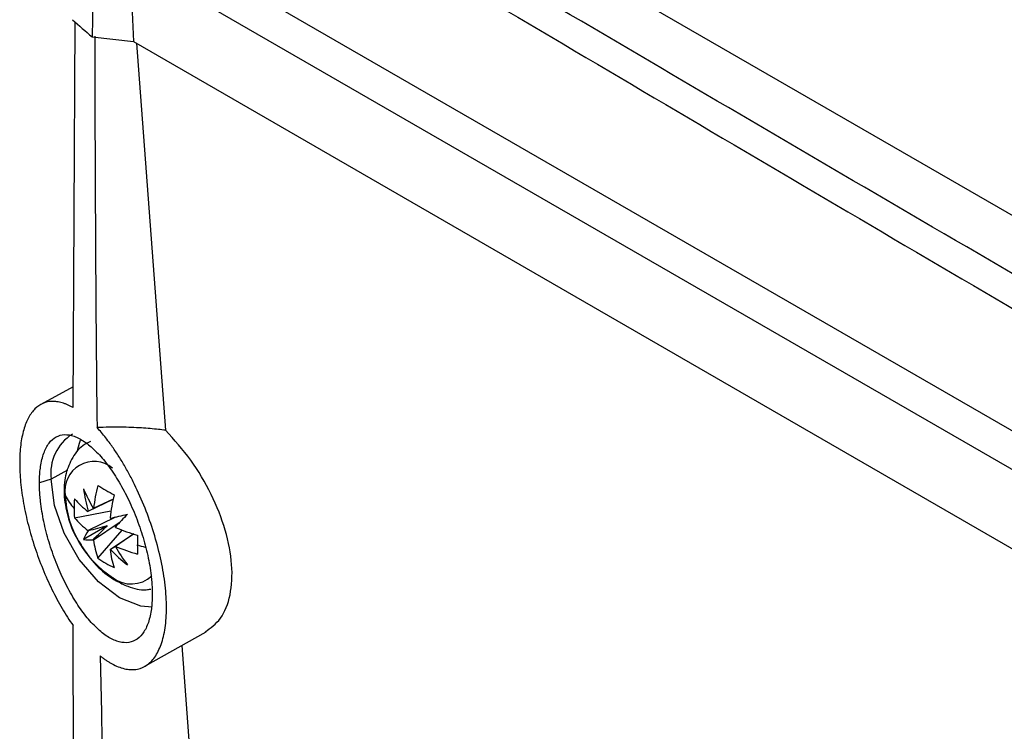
# Model space of a CAD drawing. Header units: millimetres. Extents: x 25 to 1229, y -261 to 1180.
# Tile 186 of 224: x 776 to 819, y 882 to 914. Entities that reach past the tile are written whole.
import ezdxf

# ---------------------------------------------------------------- set-up
doc = ezdxf.new("R2010")
doc.units = ezdxf.units.MM

msp = doc.modelspace()

# ---------------------------------------------------------------- linework, layer by layer
at = {"color": 7, "linetype": 'Continuous', "lineweight": 25}
for p, q in [((916.503, 849.128), (790.499, 921.869)), ((780.467, 918.545), (780.71, 912.724)), ((783.723, 916.213), (915.03, 840.411)), ((781.948, 915.519), (915.445, 838.453)), ((778.031, 896.458), (778.123, 913.585)), ((778.877, 912.922), (780.71, 912.724)), ((780.71, 912.724), (916.664, 834.239)), ((780.852, 912.641), (782.141, 895.455)), ((778.036, 897.39), (776.595, 896.599)), ((777.055, 893.284), (776.539, 893.112)), ((777.789, 893.679), (777.055, 893.284)), ((779.824, 892.397), (778.694, 891.846)), ((778.943, 891.99), (779.827, 892.414)), ((778.703, 891.858), (779.025, 892.03)), ((778.096, 891.566), (779.714, 891.878)), ((778.694, 891.005), (779.928, 891.607)), ((779.54, 891.206), (778.498, 890.604)), ((780.08, 891.34), (778.943, 890.574)), ((779.13, 889.775), (780.21, 891.02)), ((779.672, 890.153), (780.714, 890.856)), ((780.73, 890.85), (779.921, 890.297)), ((779.911, 890.294), (779.687, 890.155)), ((781.221, 884.972), (783.947, 886.507)), ((782.858, 885.894), (785.618, 849.093))]:
    msp.add_line(p, q, dxfattribs=at)
at = {"color": 7, "linetype": 'Continuous', "lineweight": 25, "flags": 128}
for points in [[(778.354, 895.006), (778.3, 894.862), (778.214, 894.537)], [(781.541, 887.602), (781.038, 887.644), (780.098, 888.015), (779.157, 888.729), (778.309, 889.718), (777.636, 890.884), (777.204, 892.112), (777.055, 893.284)]]:
    msp.add_lwpolyline(points, dxfattribs=at)
at = {"color": 7, "linetype": 'Continuous', "lineweight": 25}
for centre, radius, start, end in [((779.109, 893.537), 2.069, 122.3916, 187.0122), ((778.965, 892.769), 1.298, 50.7967, 189.214), ((785.88, 895.998), 8.025, 203.0896, 209.9766), ((785.12, 893.706), 6.677, 187.3543, 196.0597), ((786.778, 891.074), 7.888, 165.834, 173.3272), ((785.931, 903.944), 12.881, 238.132, 241.8733), ((780.301, 893.91), 2.944, 207.2634, 220.8988), ((782.248, 892.769), 4.569, 182.6055, 237.3945), ((782.523, 891.98), 4.448, 174.4963, 179.973), ((781.099, 895.013), 3.977, 220.9442, 232.7797), ((787.506, 890.653), 7.888, 165.834, 173.3272), ((782.279, 891.981), 4.204, 179.9747, 185.661), ((778.986, 891.599), 0.394, 96.1724, 98.383), ((781.099, 894.172), 3.977, 220.9442, 232.7797), ((779.012, 891.614), 0.394, 141.6263, 143.8366), ((778.377, 890.545), 1.652, 37.5244, 38.374), ((712.189, 1181.65), 297.849, 283.09808, 283.24757), ((994.475, 690.44), 293.813, 136.75751, 136.90906), ((778.385, 890.529), 1.652, 21.6262, 22.4758), ((783.044, 898.382), 7.888, 246.6754, 254.168), ((780.117, 889.97), 1.739, 144.3739, 158.6072), ((780.229, 891.614), 1.652, 201.6262, 202.4758), ((794.878, 890.355), 13.992, 178.2056, 179.9763), ((778.757, 892.323), 1.739, 261.4078, 275.6387), ((780.238, 891.599), 1.652, 217.5244, 218.374), ((782.889, 891.074), 3.977, 187.2229, 199.0575), ((779.603, 890.529), 0.394, 321.6263, 323.8366), ((786.861, 894.301), 8.026, 210.0234, 216.9101), ((783.044, 897.541), 7.888, 246.6754, 254.168), ((792.703, 890.354), 11.818, 179.9708, 181.9526), ((783.34, 898.965), 8.948, 254.0774, 256.4029), ((781.645, 893.29), 4.322, 234.4199, 245.5855), ((779.629, 890.544), 0.394, 276.1724, 278.383), ((783.618, 890.653), 3.977, 187.2229, 199.0575), ((784.495, 894.788), 6.677, 223.9405, 232.6458), ((780.62, 889.963), 1.336, 231.3263, 312.7605), ((780.174, 889.165), 0.459, 212.2809, 239.7497)]:
    msp.add_arc(centre, radius, start, end, dxfattribs=at)
for points in [[(779.621, 938.814), (779.303, 930.18), (779.055, 921.549), (778.877, 912.922)], [(778.005, 913.689), (778.294, 913.433), (778.585, 913.178), (778.877, 912.922)], [(778.997, 912.952), (778.999, 907.156), (779.032, 901.364), (779.096, 895.574)], [(779.54, 891.206), (779.26, 891.128), (778.977, 891.053), (778.703, 890.983)], [(778.928, 890.593), (779.126, 890.795), (779.333, 891.002), (779.54, 891.206)], [(779.241, 885.435), (779.475, 872.039), (779.877, 858.658), (780.45, 845.291)]]:
    msp.add_open_spline(points, degree=3, dxfattribs=at)
for points, knots in [([(916.527, 846.81), (905.924, 852.825), (884.561, 864.943), (852.639, 883.288), (820.56, 901.891), (799.263, 914.403), (788.544, 920.701)], [0, 0, 0, 0, 0.2463975, 0.4964734, 0.7465496, 1, 1, 1, 1]), ([(788.177, 919.483), (798.954, 913.107), (820.366, 900.441), (852.621, 881.702), (884.613, 863.349), (905.989, 851.309), (916.543, 845.364)], [0, 0, 0, 0, 0.254068, 0.504784, 0.755483, 1, 1, 1, 1]), ([(778.031, 896.458), (777.99, 896.481), (777.907, 896.527), (777.784, 896.585), (777.664, 896.633), (777.546, 896.673), (777.431, 896.703), (777.317, 896.723), (777.206, 896.734), (776.988, 896.738), (776.681, 896.673), (776.328, 896.429), (776.039, 896.036), (775.825, 895.493), (775.692, 894.821), (775.647, 894.032), (775.689, 893.153), (775.821, 892.209), (776.033, 891.231), (776.322, 890.249), (776.676, 889.286), (777.018, 888.524), (777.314, 887.947), (777.545, 887.535), (777.785, 887.142), (777.951, 886.901), (778.034, 886.779)], [0, 0, 0, 0, 0.015772, 0.031453, 0.047065, 0.062632, 0.078176, 0.093721, 0.10929, 0.124907, 0.187548, 0.249666, 0.312314, 0.374484, 0.437036, 0.499397, 0.561792, 0.624403, 0.68668, 0.749459, 0.811668, 0.874498, 0.905858, 0.937102, 0.96842, 1, 1, 1, 1]), ([(782.141, 895.455), (782.034, 895.468), (781.808, 895.495), (781.449, 895.528), (781.051, 895.557), (780.616, 895.579), (780.143, 895.591), (779.633, 895.592), (779.279, 895.58), (779.096, 895.574)], [0, 0, 0, 0, 0.107052, 0.226066, 0.357123, 0.500118, 0.654912, 0.821526, 1, 1, 1, 1]), ([(779.241, 885.435), (779.281, 885.404), (779.359, 885.341), (779.477, 885.257), (779.593, 885.179), (779.709, 885.109), (779.88, 885.015), (780.105, 884.917), (780.378, 884.841), (780.64, 884.814), (780.971, 884.846), (781.346, 885.011), (781.715, 885.408), (781.988, 885.998), (782.152, 886.761), (782.197, 887.672), (782.121, 888.693), (781.93, 889.782), (781.631, 890.9), (781.24, 892.004), (780.85, 892.882), (780.51, 893.541), (780.242, 894.01), (779.964, 894.453), (779.711, 894.819), (779.486, 895.116), (779.292, 895.355), (779.162, 895.501), (779.096, 895.574)], [0, 0, 0, 0, 0.012577, 0.025122, 0.037649, 0.050174, 0.062712, 0.093873, 0.124945, 0.15635, 0.187638, 0.249796, 0.312421, 0.374629, 0.437332, 0.50004, 0.562326, 0.624984, 0.687361, 0.749925, 0.812496, 0.84367, 0.874941, 0.906253, 0.937646, 0.958417, 0.979179, 1, 1, 1, 1]), ([(783.89, 886.496), (784.137, 886.674), (784.652, 887.044), (785.057, 888.102), (785.136, 889.456), (784.842, 891.011), (784.207, 892.616), (783.295, 894.173), (782.526, 895.027), (782.141, 895.455)], [0, 0, 0, 0, 0.132738, 0.277246, 0.421687, 0.566038, 0.710339, 0.854777, 1, 1, 1, 1]), ([(776.539, 893.112), (776.539, 893.164), (776.54, 893.267), (776.546, 893.416), (776.556, 893.562), (776.569, 893.703), (776.596, 893.906), (776.644, 894.16), (776.728, 894.441), (776.834, 894.684), (777.004, 894.953), (777.265, 895.185), (777.644, 895.288), (778.073, 895.215), (778.536, 894.972), (779.018, 894.569), (779.502, 894.022), (779.971, 893.346), (780.408, 892.567), (780.796, 891.71), (781.065, 890.956), (781.24, 890.347), (781.35, 889.89), (781.438, 889.439), (781.494, 889.048), (781.527, 888.718), (781.545, 888.443), (781.547, 888.268), (781.548, 888.18)], [0, 0, 0, 0, 0.012522, 0.025017, 0.037506, 0.050011, 0.062553, 0.093851, 0.125232, 0.156367, 0.187615, 0.250222, 0.312675, 0.37509, 0.437685, 0.499941, 0.562558, 0.624778, 0.687348, 0.749646, 0.812097, 0.843427, 0.87469, 0.90615, 0.937571, 0.958402, 0.979179, 1, 1, 1, 1]), ([(778.799, 894.951), (778.684, 894.894), (778.333, 894.719), (777.936, 894.174), (777.658, 893.432), (777.598, 892.572), (777.773, 891.632), (778.036, 890.884), (778.285, 890.523), (778.332, 890.454)], [0, 0, 0, 0, 0.07909, 0.242247, 0.401679, 0.572111, 0.759171, 0.954156, 1, 1, 1, 1]), ([(781.548, 888.18), (781.548, 888.128), (781.547, 888.025), (781.541, 887.875), (781.531, 887.729), (781.517, 887.588), (781.49, 887.384), (781.44, 887.13), (781.354, 886.849), (781.245, 886.604), (781.07, 886.332), (780.802, 886.096), (780.414, 885.99), (779.977, 886.061), (779.507, 886.304), (779.022, 886.707), (778.539, 887.258), (778.074, 887.935), (777.645, 888.718), (777.266, 889.578), (777.004, 890.335), (776.835, 890.945), (776.729, 891.401), (776.645, 891.851), (776.59, 892.242), (776.559, 892.573), (776.542, 892.849), (776.54, 893.024), (776.539, 893.112)], [0, 0, 0, 0, 0.012562, 0.025097, 0.037625, 0.050168, 0.062748, 0.093919, 0.125157, 0.156436, 0.187807, 0.250373, 0.312722, 0.375375, 0.437685, 0.500277, 0.562677, 0.625118, 0.687645, 0.749921, 0.812531, 0.843722, 0.874829, 0.906207, 0.937528, 0.958377, 0.979167, 1, 1, 1, 1]), ([(778.332, 890.454), (778.477, 890.219), (778.814, 889.67), (779.393, 889.118), (779.81, 888.853), (779.943, 888.769)], [0, 0, 0, 0, 0.338372, 0.790017, 1, 1, 1, 1]), ([(779.943, 888.769), (780.116, 888.682), (780.54, 888.47), (781.076, 888.326), (781.414, 888.387), (781.48, 888.399)], [0, 0, 0, 0, 0.356125, 0.872781, 1, 1, 1, 1]), ([(779.65, 805.442), (779.599, 806.795), (779.499, 809.485), (779.359, 813.499), (779.227, 817.467), (779.103, 821.388), (778.988, 825.262), (778.88, 829.088), (778.781, 832.868), (778.688, 836.599), (778.603, 840.283), (778.525, 843.919), (778.453, 847.508), (778.388, 851.047), (778.33, 854.539), (778.277, 857.982), (778.229, 861.376), (778.188, 864.722), (778.152, 868.018), (778.12, 871.266), (778.094, 874.464), (778.072, 877.613), (778.055, 880.712), (778.042, 883.762), (778.037, 885.779), (778.034, 886.779)], [0, 0, 0, 0, 0.050451, 0.100269, 0.149453, 0.198002, 0.245918, 0.2932, 0.339848, 0.385862, 0.431242, 0.475988, 0.5201, 0.563579, 0.606423, 0.648633, 0.69021, 0.731153, 0.771461, 0.811136, 0.850177, 0.888583, 0.926356, 0.963495, 1, 1, 1, 1])]:
    msp.add_open_spline(points, degree=3, knots=knots, dxfattribs=at)

doc.saveas('drawing.dxf')
